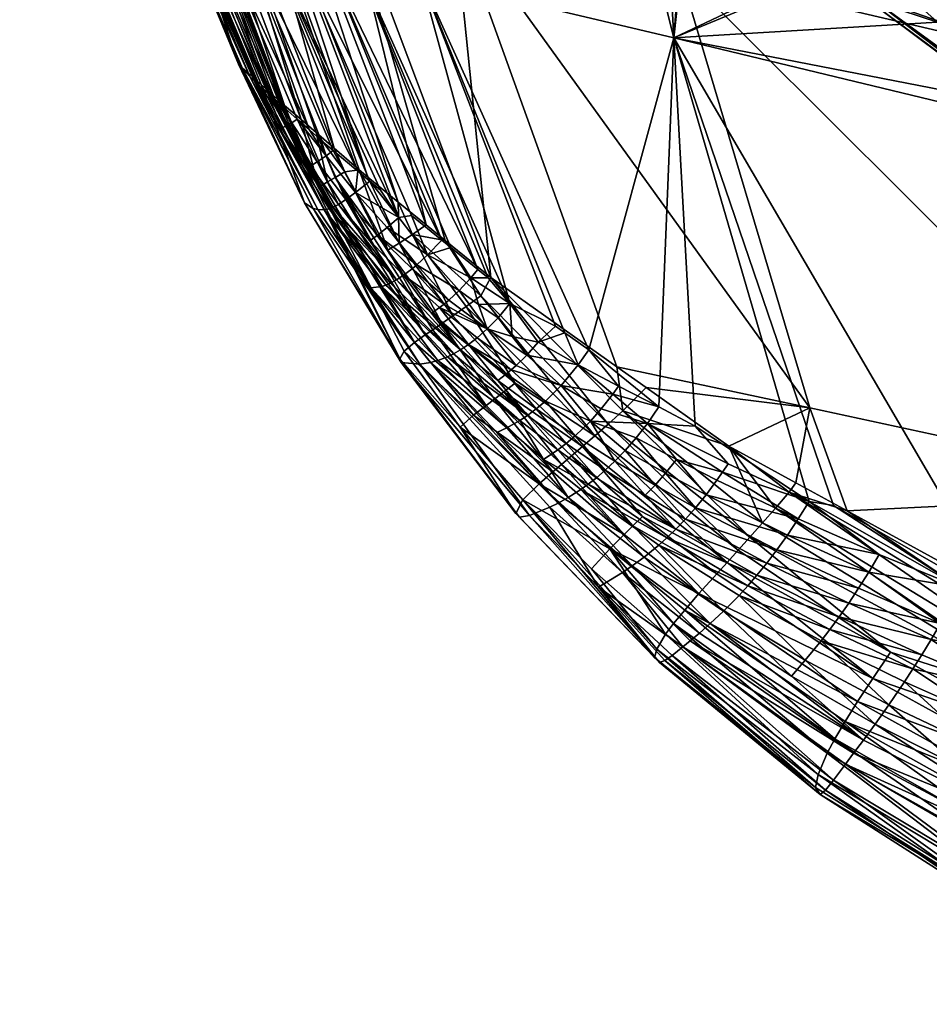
# Model space of a CAD drawing. Extents: x -0.193 to 0.201, y -0.206 to 0.062.
# Tile 1 of 256: x -0.02 to -0.008, y -0.204 to -0.191. Entities that reach past the tile are written whole.
import ezdxf

# ---------------------------------------------------------------- set-up
doc = ezdxf.new("R2010")
doc.units = 0
doc.layers.add('mesh', color=7, linetype='CONTINUOUS')

msp = doc.modelspace()

# ---------------------------------------------------------------- meshes
at = {"layer": 'mesh'}
mesh = msp.add_polyface(dxfattribs=at)
corners = [(-0.0048, -0.170336, 0.314688), (0.001298, -0.182817, 0.316803), (-0.005915, -0.180799, 0.316341), (0.003242, -0.172523, 0.315334), (-0.012828, -0.168253, 0.313396), (-0.013077, -0.178841, 0.315305), (-0.005914, -0.186604, 0.316954), (-0.012507, -0.184934, 0.31611), (0.000746, -0.188256, 0.317286), (0.008511, -0.184905, 0.316757), (-0.005497, -0.192225, 0.317318), (-0.011474, -0.191719, 0.299763), (-0.011742, -0.186883, 0.298633), (-0.012715, -0.186763, 0.298602), (-0.011184, -0.187906, 0.298874), (-0.01102, -0.175128, 0.293335), (-0.011316, -0.178692, 0.293747), (-0.010067, -0.175754, 0.293069), (-0.012379, -0.178325, 0.294073), (-0.011742, -0.181845, 0.294475), (-0.012842, -0.181755, 0.294865), (-0.011316, -0.184998, 0.295203), (-0.012379, -0.185185, 0.295657), (-0.010067, -0.187936, 0.295882), (-0.01102, -0.188382, 0.296395), (0.000761, -0.181845, 0.294479), (-0.00808, -0.173231, 0.292487), (-0.00549, -0.171295, 0.292041), (-0.00808, -0.190459, 0.296465), (-0.002476, -0.193612, 0.297195), (0.00076, -0.194027, 0.297291), (-0.012561, -0.17823, 0.294266), (-0.012495, -0.178276, 0.294145), (-0.011183, -0.174989, 0.293518), (-0.012561, -0.185186, 0.295872), (-0.011124, -0.188422, 0.296488), (-0.012495, -0.185197, 0.295743), (-0.011183, -0.188427, 0.29662), (-0.011124, -0.175051, 0.293401), (-0.011526, -0.17507, 0.295884), (-0.011082, -0.188092, 0.298918), (-0.012502, -0.184648, 0.298109)]
mesh.append_faces([[corners[k] for k in face] for face in [(0, 1, 2, 2), (0, 3, 1, 1), (4, 2, 5, 5), (5, 6, 7, 7), (2, 6, 5, 5), (2, 8, 6, 6), (1, 8, 2, 2), (1, 9, 8, 8), (6, 10, 7, 7), (11, 12, 13, 13), (11, 14, 12, 12), (15, 16, 17, 17), (18, 16, 15, 15), (18, 19, 16, 16), (20, 21, 19, 19), (22, 23, 21, 21), (24, 23, 22, 22), (25, 17, 16, 16), (25, 26, 17, 17), (27, 26, 25, 25), (25, 21, 23, 23), (25, 19, 21, 21), (16, 19, 25, 25), (23, 28, 25, 25), (29, 30, 25, 25), (31, 32, 33, 33), (34, 35, 36, 36), (37, 35, 34, 34), (32, 18, 38, 38), (36, 24, 22, 22), (35, 24, 36, 36), (33, 39, 31, 31), (37, 14, 40, 40), (37, 12, 14, 14), (34, 12, 37, 37), (34, 41, 12, 12)]])
mesh = msp.add_polyface(dxfattribs=at)
corners = [(-0.016755, -0.189476, 0.315402), (-0.016944, -0.189376, 0.315142), (-0.017912, -0.186728, 0.3148), (-0.016875, -0.189564, 0.315166), (-0.015429, -0.19352, 0.315676), (-0.017364, -0.183652, 0.315049), (-0.015746, -0.189746, 0.315845), (-0.016434, -0.189559, 0.31558), (-0.014315, -0.19012, 0.316195), (-0.018117, -0.185363, 0.298451), (-0.016365, -0.190542, 0.299667), (-0.015971, -0.190651, 0.299568), (-0.017788, -0.189456, 0.313602), (-0.016709, -0.192409, 0.313182), (-0.017961, -0.189477, 0.311775), (-0.01659, -0.192515, 0.314032), (-0.016652, -0.19246, 0.313763), (-0.017097, -0.19206, 0.309193), (-0.018122, -0.189581, 0.308102), (-0.016804, -0.192324, 0.312203), (-0.01709, -0.192067, 0.30854), (-0.018048, -0.18978, 0.304417), (-0.017094, -0.192063, 0.308907), (-0.017926, -0.18992, 0.302576), (-0.016896, -0.192273, 0.302495), (-0.017845, -0.190001, 0.301655), (-0.01695, -0.192217, 0.303059), (-0.017053, -0.192111, 0.304633), (-0.017048, -0.192117, 0.304072), (-0.016736, -0.19043, 0.299821), (-0.018906, -0.185089, 0.298874), (-0.017096, -0.190316, 0.300055), (-0.019462, -0.184848, 0.299593), (-0.017658, -0.190113, 0.300761), (-0.017421, -0.190206, 0.300375), (-0.017695, -0.189462, 0.31405), (-0.016539, -0.192559, 0.31425), (-0.01779, -0.190046, 0.301198), (-0.016844, -0.192326, 0.30196), (-0.019651, -0.184692, 0.300501), (-0.019732, -0.184567, 0.301437), (-0.019855, -0.184332, 0.303308), (-0.019924, -0.183924, 0.307058), (-0.01975, -0.183589, 0.310801), (-0.017285, -0.189533, 0.314857), (-0.017531, -0.189486, 0.31447), (-0.016503, -0.192591, 0.314406), (-0.019595, -0.18476, 0.300037), (-0.015564, -0.190753, 0.299534), (-0.014743, -0.190946, 0.299566), (-0.016326, -0.185846, 0.298372), (-0.017682, -0.185494, 0.29835), (-0.019225, -0.184961, 0.2992), (-0.015861, -0.193145, 0.315329), (-0.016289, -0.192776, 0.314825), (-0.016097, -0.192942, 0.315051)]
mesh.append_faces([[corners[k] for k in face] for face in [(0, 1, 2, 2), (0, 3, 1, 1), (4, 3, 0, 0), (5, 6, 7, 7), (5, 8, 6, 6), (9, 10, 11, 11), (12, 13, 14, 14), (15, 16, 12, 12), (14, 17, 18, 18), (13, 19, 14, 14), (18, 20, 21, 21), (17, 22, 18, 18), (23, 24, 25, 25), (21, 26, 23, 23), (27, 28, 21, 21), (29, 30, 31, 31), (32, 33, 34, 34), (12, 35, 36, 36), (37, 25, 38, 38), (39, 25, 37, 37), (39, 23, 25, 25), (40, 21, 23, 23), (41, 18, 21, 21), (42, 14, 18, 18), (43, 12, 14, 14), (44, 1, 3, 3), (44, 2, 1, 1), (35, 45, 46, 46), (47, 37, 33, 33), (48, 49, 50, 50), (51, 11, 48, 48), (51, 9, 11, 11), (31, 52, 34, 34), (3, 53, 44, 44), (44, 54, 45, 45), (55, 54, 44, 44)]])
mesh = msp.add_polyface(dxfattribs=at)
corners = [(-0.015301, -0.194269, 0.300963), (-0.014796, -0.194651, 0.300797), (-0.015176, -0.194168, 0.300753), (-0.014966, -0.194786, 0.301128), (-0.014857, -0.194703, 0.3009), (-0.015403, -0.194341, 0.301202), (-0.015805, -0.19387, 0.301277), (-0.015057, -0.194845, 0.301381), (-0.015588, -0.193717, 0.300807), (-0.015169, -0.194462, 0.315567), (-0.01459, -0.19549, 0.315557), (-0.015851, -0.193525, 0.315139), (-0.01576, -0.18408, 0.315472), (-0.011403, -0.190846, 0.316687), (-0.014315, -0.19012, 0.316195), (-0.015971, -0.190651, 0.299568), (-0.014354, -0.194428, 0.300512), (-0.014006, -0.194711, 0.300503), (-0.014472, -0.194332, 0.300515), (-0.016365, -0.190542, 0.299667), (-0.014863, -0.194014, 0.300524), (-0.012575, -0.19575, 0.300711), (-0.011474, -0.191719, 0.299763), (-0.014743, -0.190946, 0.299566), (-0.015564, -0.190753, 0.299534), (-0.013873, -0.19482, 0.3005), (-0.015034, -0.193841, 0.315854), (-0.014851, -0.19426, 0.315971), (-0.015024, -0.194371, 0.315785), (-0.014675, -0.194133, 0.316016), (-0.014427, -0.194336, 0.316128), (-0.015027, -0.194039, 0.300574), (-0.015266, -0.193685, 0.300534), (-0.015404, -0.193569, 0.30058), (-0.015429, -0.19352, 0.315676), (-0.015539, -0.193424, 0.315588), (-0.014656, -0.194522, 0.300621), (-0.015746, -0.189746, 0.315845), (-0.013839, -0.194814, 0.316391), (-0.016434, -0.189559, 0.31558), (-0.012213, -0.195967, 0.316683), (-0.013594, -0.195149, 0.300567), (-0.013006, -0.195442, 0.300641), (-0.012883, -0.19553, 0.300661)]
mesh.append_faces([[corners[k] for k in face] for face in [(0, 1, 2, 2), (3, 4, 0, 0), (5, 6, 7, 7), (2, 8, 0, 0), (9, 10, 11, 11), (12, 13, 14, 14), (15, 16, 17, 17), (15, 18, 16, 16), (19, 20, 18, 18), (21, 22, 23, 23), (24, 17, 25, 25), (24, 15, 17, 17), (26, 27, 28, 28), (29, 27, 26, 26), (27, 29, 30, 30), (31, 32, 33, 33), (28, 34, 26, 26), (28, 35, 34, 34), (9, 35, 28, 28), (2, 1, 36, 36), (31, 33, 8, 8), (36, 20, 31, 31), (18, 20, 36, 36), (2, 31, 8, 8), (36, 31, 2, 2), (36, 16, 18, 18), (37, 30, 29, 29), (37, 38, 30, 30), (14, 38, 37, 37), (39, 29, 26, 26), (40, 38, 14, 14), (39, 37, 29, 29), (24, 25, 41, 41), (23, 42, 43, 43), (41, 23, 24, 24), (41, 42, 23, 23)]])
mesh = msp.add_polyface(dxfattribs=at)
corners = [(-0.004621, -0.1976, 0.317452), (-0.011403, -0.190846, 0.316687), (-0.005497, -0.192225, 0.317318), (-0.009718, -0.196499, 0.317056), (-0.014315, -0.19012, 0.316195), (-0.012507, -0.184934, 0.31611), (-0.014743, -0.190946, 0.299566), (-0.012883, -0.19553, 0.300661), (-0.012575, -0.19575, 0.300711), (-0.011082, -0.188092, 0.298918), (-0.011184, -0.187906, 0.298874), (-0.011474, -0.191719, 0.299763), (-0.009103, -0.19059, 0.299507), (-0.008994, -0.190688, 0.29953), (-0.008069, -0.191518, 0.299727), (-0.005352, -0.193237, 0.300133), (-0.007043, -0.199119, 0.301507), (-0.00495, -0.193406, 0.300173), (-0.005461, -0.193169, 0.300117), (-0.007205, -0.199026, 0.301485), (-0.006099, -0.192765, 0.300022), (-0.012715, -0.186763, 0.298602), (-0.01102, -0.188382, 0.296395), (-0.00808, -0.190459, 0.296465), (-0.010067, -0.187936, 0.295882), (-0.012213, -0.195967, 0.316683), (-0.0112, -0.196736, 0.300935), (-0.00973, -0.197706, 0.301169), (-0.011669, -0.196486, 0.300875), (-0.006136, -0.193345, 0.297757), (-0.006123, -0.193338, 0.297686), (-0.008992, -0.19121, 0.297264), (-0.00281, -0.194687, 0.298068), (-0.011183, -0.188427, 0.29662), (-0.008944, -0.191191, 0.297128), (-0.011124, -0.188422, 0.296488), (-0.006074, -0.19328, 0.297562), (-0.005491, -0.192395, 0.296913)]
mesh.append_faces([[corners[k] for k in face] for face in [(0, 1, 2, 2), (3, 4, 1, 1), (5, 2, 1, 1), (6, 7, 8, 8), (9, 10, 11, 11), (11, 12, 9, 9), (11, 13, 12, 12), (14, 13, 11, 11), (15, 16, 17, 17), (18, 19, 15, 15), (20, 11, 18, 18), (20, 14, 11, 11), (6, 11, 21, 21), (22, 23, 24, 24), (25, 4, 3, 3), (26, 27, 11, 11), (8, 28, 11, 11), (29, 30, 31, 31), (29, 32, 30, 30), (33, 34, 35, 35), (31, 34, 33, 33), (31, 30, 34, 34), (30, 36, 34, 34), (35, 34, 22, 22), (34, 23, 22, 22), (34, 37, 23, 23), (36, 37, 34, 34), (12, 33, 9, 9), (12, 31, 33, 33), (13, 31, 12, 12), (14, 31, 13, 13), (14, 29, 31, 31), (20, 29, 14, 14), (29, 15, 17, 17), (29, 18, 15, 15), (20, 18, 29, 29)]])
mesh = msp.add_polyface(dxfattribs=at)
corners = [(-0.016571, -0.192894, 0.30194), (-0.016863, -0.192307, 0.302153), (-0.016896, -0.192273, 0.302495), (-0.016844, -0.192326, 0.30196), (-0.017788, -0.189456, 0.313602), (-0.016652, -0.19246, 0.313763), (-0.016709, -0.192409, 0.313182), (-0.017961, -0.189477, 0.311775), (-0.016804, -0.192324, 0.312203), (-0.017097, -0.19206, 0.309193), (-0.018048, -0.18978, 0.304417), (-0.017055, -0.192108, 0.304878), (-0.017053, -0.192111, 0.304633), (-0.01709, -0.192067, 0.30854), (-0.018122, -0.189581, 0.308102), (-0.017094, -0.192063, 0.308907), (-0.017845, -0.190001, 0.301655), (-0.017926, -0.18992, 0.302576), (-0.01695, -0.192217, 0.303059), (-0.017048, -0.192117, 0.304072), (-0.016186, -0.192905, 0.300894), (-0.01603, -0.193043, 0.300786), (-0.017096, -0.190316, 0.300055), (-0.016365, -0.190542, 0.299667), (-0.014472, -0.194332, 0.300515), (-0.015971, -0.190651, 0.299568), (-0.016736, -0.19043, 0.299821), (-0.015557, -0.19344, 0.30063), (-0.016539, -0.192559, 0.31425), (-0.01659, -0.192515, 0.314032), (-0.017695, -0.189462, 0.31405), (-0.016503, -0.192591, 0.314406), (-0.017421, -0.190206, 0.300375), (-0.016541, -0.192884, 0.301669), (-0.016724, -0.192427, 0.301426), (-0.016823, -0.192347, 0.301741), (-0.016755, -0.189476, 0.315402), (-0.016434, -0.189559, 0.31558), (-0.015034, -0.193841, 0.315854), (-0.016875, -0.189564, 0.315166), (-0.015429, -0.19352, 0.315676), (-0.015539, -0.193424, 0.315588), (-0.017285, -0.189533, 0.314857), (-0.015861, -0.193145, 0.315329), (-0.016097, -0.192942, 0.315051), (-0.017531, -0.189486, 0.31447), (-0.016289, -0.192776, 0.314825), (-0.01779, -0.190046, 0.301198), (-0.017658, -0.190113, 0.300761), (-0.016653, -0.192486, 0.301288), (-0.016543, -0.192588, 0.30116), (-0.016341, -0.192769, 0.301), (-0.015874, -0.193174, 0.300735), (-0.015404, -0.193569, 0.30058), (-0.015266, -0.193685, 0.300534), (-0.015027, -0.194039, 0.300574), (-0.014863, -0.194014, 0.300524)]
mesh.append_faces([[corners[k] for k in face] for face in [(0, 1, 2, 2), (0, 3, 1, 1), (4, 5, 6, 6), (7, 8, 9, 9), (10, 11, 12, 12), (10, 13, 11, 11), (14, 15, 13, 13), (16, 1, 3, 3), (16, 2, 1, 1), (17, 18, 2, 2), (10, 19, 18, 18), (20, 21, 22, 22), (23, 24, 25, 25), (26, 22, 27, 27), (4, 28, 29, 29), (30, 31, 28, 28), (22, 32, 20, 20), (33, 34, 35, 35), (36, 37, 38, 38), (39, 40, 41, 41), (42, 43, 44, 44), (41, 43, 39, 39), (31, 45, 46, 46), (47, 35, 34, 34), (48, 49, 50, 50), (48, 34, 49, 49), (32, 51, 20, 20), (50, 51, 32, 32), (22, 21, 52, 52), (53, 54, 26, 26), (55, 56, 23, 23), (26, 55, 23, 23), (54, 55, 26, 26), (32, 48, 50, 50), (47, 3, 35, 35), (48, 47, 34, 34)]])
mesh = msp.add_polyface(dxfattribs=at)
corners = [(-0.01603, -0.193043, 0.300786), (-0.016186, -0.192905, 0.300894), (-0.015964, -0.193242, 0.30086), (-0.017048, -0.192117, 0.304072), (-0.016072, -0.193935, 0.303472), (-0.01695, -0.192217, 0.303059), (-0.017053, -0.192111, 0.304633), (-0.016135, -0.193923, 0.304568), (-0.016247, -0.193849, 0.308932), (-0.01709, -0.192067, 0.30854), (-0.017094, -0.192063, 0.308907), (-0.017055, -0.192108, 0.304878), (-0.017097, -0.19206, 0.309193), (-0.016804, -0.192324, 0.312203), (-0.016063, -0.193651, 0.314348), (-0.016539, -0.192559, 0.31425), (-0.016503, -0.192591, 0.314406), (-0.01659, -0.192515, 0.314032), (-0.015875, -0.193908, 0.301543), (-0.016541, -0.192884, 0.301669), (-0.016571, -0.192894, 0.30194), (-0.016489, -0.19286, 0.3014), (-0.016411, -0.192815, 0.301143), (-0.016653, -0.192486, 0.301288), (-0.016168, -0.193375, 0.301347), (-0.01608, -0.193322, 0.301092), (-0.01599, -0.193941, 0.30237), (-0.016896, -0.192273, 0.302495), (-0.016652, -0.19246, 0.313763), (-0.016709, -0.192409, 0.313182), (-0.015724, -0.19345, 0.315368), (-0.015851, -0.193525, 0.315139), (-0.016097, -0.192942, 0.315051), (-0.016543, -0.192588, 0.30116), (-0.015874, -0.193174, 0.300735), (-0.016341, -0.192769, 0.301), (-0.016823, -0.192347, 0.301741), (-0.016844, -0.192326, 0.30196), (-0.016289, -0.192776, 0.314825), (-0.016724, -0.192427, 0.301426), (-0.015948, -0.193581, 0.314888), (-0.015861, -0.193145, 0.315329), (-0.016755, -0.189476, 0.315402), (-0.015034, -0.193841, 0.315854), (-0.015429, -0.19352, 0.315676), (-0.017096, -0.190316, 0.300055), (-0.015557, -0.19344, 0.30063), (-0.015404, -0.193569, 0.30058), (-0.016736, -0.19043, 0.299821)]
mesh.append_faces([[corners[k] for k in face] for face in [(0, 1, 2, 2), (3, 4, 5, 5), (6, 7, 3, 3), (8, 9, 10, 10), (8, 11, 9, 9), (8, 12, 13, 13), (10, 12, 8, 8), (14, 15, 16, 16), (17, 15, 14, 14), (18, 19, 20, 20), (21, 22, 23, 23), (24, 22, 21, 21), (24, 25, 22, 22), (18, 21, 19, 19), (26, 27, 5, 5), (26, 20, 27, 27), (14, 28, 17, 17), (14, 29, 28, 28), (6, 11, 7, 7), (30, 31, 32, 32), (22, 33, 23, 23), (2, 34, 0, 0), (22, 35, 33, 33), (25, 35, 22, 22), (2, 35, 25, 25), (2, 1, 35, 35), (36, 37, 20, 20), (14, 16, 38, 38), (20, 19, 36, 36), (21, 23, 39, 39), (19, 21, 39, 39), (38, 32, 40, 40), (30, 32, 41, 41), (42, 43, 44, 44), (45, 34, 46, 46), (47, 48, 46, 46)]])
mesh = msp.add_polyface(dxfattribs=at)
corners = [(-0.007043, -0.199119, 0.301507), (-0.005912, -0.200076, 0.301752), (-0.00572, -0.199637, 0.30163), (-0.006971, -0.199697, 0.301676), (-0.007205, -0.199026, 0.301485), (-0.008388, -0.19987, 0.302018), (-0.008273, -0.199688, 0.301855), (-0.00946, -0.19936, 0.30199), (-0.008154, -0.199492, 0.301716), (-0.009218, -0.199021, 0.301655), (-0.009342, -0.199198, 0.301811), (-0.008031, -0.199282, 0.301599), (-0.007777, -0.19882, 0.301436), (-0.009413, -0.19776, 0.301181), (-0.008957, -0.198619, 0.301417), (-0.008823, -0.198394, 0.301337), (-0.009089, -0.198829, 0.301523), (-0.0072, -0.200134, 0.301908), (-0.006396, -0.20038, 0.317215), (-0.008678, -0.199652, 0.316888), (-0.010495, -0.198167, 0.31685), (-0.006156, -0.19993, 0.317333), (-0.009238, -0.197829, 0.317079), (-0.006163, -0.19951, 0.317353), (-0.009985, -0.197589, 0.317037), (-0.00628, -0.20016, 0.317286), (-0.010163, -0.197792, 0.317003), (-0.010333, -0.197985, 0.316941), (-0.004621, -0.1976, 0.317452), (-0.009718, -0.196499, 0.317056), (-0.004048, -0.200269, 0.317412), (-0.011403, -0.190846, 0.316687), (-0.011474, -0.191719, 0.299763), (-0.003659, -0.200443, 0.30182), (-0.004061, -0.19378, 0.300262), (-0.00495, -0.193406, 0.300173), (-0.002791, -0.194082, 0.300333), (-0.005352, -0.193237, 0.300133), (-0.005461, -0.193169, 0.300117), (-0.00973, -0.197706, 0.301169)]
mesh.append_faces([[corners[k] for k in face] for face in [(0, 1, 2, 2), (0, 3, 1, 1), (4, 3, 0, 0), (5, 6, 7, 7), (8, 9, 10, 10), (8, 11, 9, 9), (3, 11, 8, 8), (3, 12, 11, 11), (4, 12, 3, 3), (4, 13, 12, 12), (14, 12, 15, 15), (14, 11, 12, 12), (16, 11, 14, 14), (16, 9, 11, 11), (6, 8, 10, 10), (17, 3, 8, 8), (18, 19, 20, 20), (21, 22, 23, 23), (21, 24, 22, 22), (25, 24, 21, 21), (25, 26, 24, 24), (18, 26, 25, 25), (20, 27, 18, 18), (28, 22, 29, 29), (28, 23, 22, 22), (30, 23, 28, 28), (29, 31, 28, 28), (32, 13, 4, 4), (33, 34, 35, 35), (33, 36, 34, 34), (35, 2, 33, 33), (35, 0, 2, 2), (37, 4, 0, 0), (38, 32, 4, 4), (13, 39, 12, 12), (15, 12, 39, 39)]])
mesh = msp.add_polyface(dxfattribs=at)
corners = [(-0.011442, -0.197166, 0.301095), (-0.010919, -0.197432, 0.301141), (-0.010847, -0.197329, 0.301095), (-0.011719, -0.197496, 0.301389), (-0.012105, -0.197049, 0.301202), (-0.012237, -0.197187, 0.301382), (-0.011584, -0.197342, 0.301226), (-0.011197, -0.197789, 0.301404), (-0.01106, -0.197621, 0.301257), (-0.011847, -0.197628, 0.30158), (-0.012361, -0.197304, 0.30159), (-0.012496, -0.196861, 0.316524), (-0.010789, -0.198495, 0.316584), (-0.012655, -0.196998, 0.316361), (-0.012322, -0.196707, 0.31665), (-0.010647, -0.198337, 0.316731), (-0.010495, -0.198167, 0.31685), (-0.012135, -0.196538, 0.316735), (-0.009238, -0.197829, 0.317079), (-0.009901, -0.197466, 0.31702), (-0.009718, -0.196499, 0.317056), (-0.011832, -0.196237, 0.316752), (-0.010766, -0.196993, 0.316943), (-0.012213, -0.195967, 0.316683), (-0.009985, -0.197589, 0.317037), (-0.010163, -0.197792, 0.317003), (-0.010333, -0.197985, 0.316941), (-0.0112, -0.196736, 0.300935), (-0.011669, -0.196486, 0.300875), (-0.011818, -0.196699, 0.300946), (-0.012265, -0.196323, 0.30085), (-0.01219, -0.196219, 0.300813), (-0.012413, -0.196511, 0.300955), (-0.010774, -0.197221, 0.301056), (-0.011964, -0.196887, 0.301055), (-0.00973, -0.197706, 0.301169), (-0.012554, -0.19667, 0.301102), (-0.011474, -0.191719, 0.299763), (-0.009413, -0.19776, 0.301181)]
mesh.append_faces([[corners[k] for k in face] for face in [(0, 1, 2, 2), (3, 4, 5, 5), (3, 6, 4, 4), (7, 8, 6, 6), (9, 5, 10, 10), (9, 3, 5, 5), (11, 12, 13, 13), (14, 15, 11, 11), (16, 15, 14, 14), (14, 17, 16, 16), (8, 0, 6, 6), (8, 1, 0, 0), (18, 19, 20, 20), (17, 21, 22, 22), (17, 23, 21, 21), (24, 22, 19, 19), (25, 22, 24, 24), (26, 17, 22, 22), (27, 28, 29, 29), (30, 28, 31, 31), (30, 29, 28, 28), (30, 32, 29, 29), (29, 2, 33, 33), (29, 0, 2, 2), (34, 0, 29, 29), (6, 34, 4, 4), (6, 0, 34, 34), (35, 33, 2, 2), (27, 33, 35, 35), (29, 33, 27, 27), (32, 36, 29, 29), (20, 19, 22, 22), (20, 21, 23, 23), (22, 21, 20, 20), (37, 28, 27, 27), (37, 35, 38, 38)]])
mesh = msp.add_polyface(dxfattribs=at)
corners = [(-0.01695, -0.192217, 0.303059), (-0.016072, -0.193935, 0.303472), (-0.01599, -0.193941, 0.30237), (-0.017048, -0.192117, 0.304072), (-0.016135, -0.193923, 0.304568), (-0.015016, -0.195863, 0.311273), (-0.016804, -0.192324, 0.312203), (-0.016709, -0.192409, 0.313182), (-0.016247, -0.193849, 0.308932), (-0.015196, -0.194912, 0.301925), (-0.015925, -0.193929, 0.301817), (-0.015133, -0.194886, 0.301648), (-0.015057, -0.194845, 0.301381), (-0.014756, -0.195933, 0.304347), (-0.015391, -0.194948, 0.303343), (-0.015248, -0.194929, 0.302207), (-0.015875, -0.193908, 0.301543), (-0.016168, -0.193375, 0.301347), (-0.016489, -0.19286, 0.3014), (-0.015805, -0.19387, 0.301277), (-0.01608, -0.193322, 0.301092), (-0.01571, -0.193808, 0.30103), (-0.015964, -0.193242, 0.30086), (-0.015588, -0.193717, 0.300807), (-0.016571, -0.192894, 0.30194), (-0.015403, -0.194341, 0.301202), (-0.015301, -0.194269, 0.300963), (-0.015948, -0.193581, 0.314888), (-0.016097, -0.192942, 0.315051), (-0.015851, -0.193525, 0.315139), (-0.014825, -0.195656, 0.314746), (-0.016063, -0.193651, 0.314348), (-0.014958, -0.195766, 0.313587), (-0.014996, -0.195913, 0.308965), (-0.017055, -0.192108, 0.304878), (-0.015169, -0.194462, 0.315567), (-0.015724, -0.19345, 0.315368), (-0.015861, -0.193145, 0.315329), (-0.015539, -0.193424, 0.315588), (-0.015874, -0.193174, 0.300735), (-0.015557, -0.19344, 0.30063), (-0.015404, -0.193569, 0.30058), (-0.016289, -0.192776, 0.314825)]
mesh.append_faces([[corners[k] for k in face] for face in [(0, 1, 2, 2), (3, 4, 1, 1), (5, 6, 7, 7), (8, 6, 5, 5), (9, 10, 2, 2), (11, 12, 10, 10), (13, 1, 4, 4), (14, 2, 1, 1), (15, 2, 14, 14), (15, 9, 2, 2), (16, 17, 18, 18), (19, 17, 16, 16), (19, 20, 17, 17), (21, 20, 19, 19), (21, 22, 20, 20), (23, 22, 21, 21), (10, 24, 2, 2), (10, 16, 24, 24), (12, 16, 10, 10), (12, 19, 16, 16), (25, 21, 19, 19), (26, 21, 25, 25), (26, 23, 21, 21), (27, 28, 29, 29), (30, 7, 31, 31), (30, 32, 7, 7), (4, 8, 33, 33), (4, 34, 8, 8), (35, 29, 36, 36), (36, 37, 38, 38), (35, 36, 38, 38), (23, 39, 22, 22), (23, 40, 39, 39), (23, 41, 40, 40), (42, 27, 31, 31)]])
mesh = msp.add_polyface(dxfattribs=at)
corners = [(-0.014231, -0.195748, 0.301501), (-0.015133, -0.194886, 0.301648), (-0.015196, -0.194912, 0.301925), (-0.014851, -0.19426, 0.315971), (-0.014427, -0.194336, 0.316128), (-0.013969, -0.195052, 0.316322), (-0.015016, -0.195863, 0.311273), (-0.016709, -0.192409, 0.313182), (-0.014958, -0.195766, 0.313587), (-0.015925, -0.193929, 0.301817), (-0.015057, -0.194845, 0.301381), (-0.01432, -0.1958, 0.301766), (-0.015248, -0.194929, 0.302207), (-0.014966, -0.194786, 0.301128), (-0.014604, -0.195276, 0.301308), (-0.015403, -0.194341, 0.301202), (-0.015301, -0.194269, 0.300963), (-0.014857, -0.194703, 0.3009), (-0.014796, -0.194651, 0.300797), (-0.014501, -0.195204, 0.301065), (-0.014444, -0.195159, 0.300953), (-0.014687, -0.195557, 0.315298), (-0.015851, -0.193525, 0.315139), (-0.01459, -0.19549, 0.315557), (-0.015948, -0.193581, 0.314888), (-0.015024, -0.194371, 0.315785), (-0.014472, -0.195408, 0.315798), (-0.015169, -0.194462, 0.315567), (-0.014329, -0.19531, 0.316015), (-0.01416, -0.195191, 0.316193), (-0.016063, -0.193651, 0.314348), (-0.014825, -0.195656, 0.314746), (-0.013839, -0.194814, 0.316391), (-0.014098, -0.194818, 0.300541), (-0.014006, -0.194711, 0.300503), (-0.014354, -0.194428, 0.300512), (-0.013873, -0.19482, 0.3005), (-0.013594, -0.195149, 0.300567), (-0.014656, -0.194522, 0.300621), (-0.014249, -0.194981, 0.30067), (-0.014383, -0.195108, 0.300849), (-0.013999, -0.195163, 0.300663)]
mesh.append_faces([[corners[k] for k in face] for face in [(0, 1, 2, 2), (3, 4, 5, 5), (6, 7, 8, 8), (1, 9, 2, 2), (0, 10, 1, 1), (11, 2, 12, 12), (13, 10, 14, 14), (13, 15, 10, 10), (16, 15, 13, 13), (16, 17, 18, 18), (19, 13, 14, 14), (20, 13, 19, 19), (20, 17, 13, 13), (21, 22, 23, 23), (24, 22, 21, 21), (25, 26, 27, 27), (25, 28, 26, 26), (3, 28, 25, 25), (3, 29, 28, 28), (5, 29, 3, 3), (30, 21, 31, 31), (30, 24, 21, 21), (26, 23, 27, 27), (5, 4, 32, 32), (33, 34, 35, 35), (33, 36, 34, 34), (37, 36, 33, 33), (38, 33, 35, 35), (38, 39, 33, 33), (18, 39, 38, 38), (18, 40, 39, 39), (17, 40, 18, 18), (40, 17, 20, 20), (41, 33, 39, 39), (37, 33, 41, 41)]])
mesh = msp.add_polyface(dxfattribs=at)
corners = [(-0.015016, -0.195863, 0.311273), (-0.014958, -0.195766, 0.313587), (-0.014234, -0.196746, 0.31379), (-0.013632, -0.196758, 0.302456), (-0.014522, -0.195887, 0.30261), (-0.014618, -0.195913, 0.303188), (-0.013465, -0.196662, 0.301907), (-0.014397, -0.195838, 0.302042), (-0.014756, -0.195933, 0.304347), (-0.016135, -0.193923, 0.304568), (-0.014996, -0.195913, 0.308965), (-0.015391, -0.194948, 0.303343), (-0.016072, -0.193935, 0.303472), (-0.01432, -0.1958, 0.301766), (-0.014231, -0.195748, 0.301501), (-0.015196, -0.194912, 0.301925), (-0.014604, -0.195276, 0.301308), (-0.014129, -0.19568, 0.30125), (-0.015057, -0.194845, 0.301381), (-0.014501, -0.195204, 0.301065), (-0.014014, -0.195592, 0.301022), (-0.013526, -0.196181, 0.316207), (-0.014329, -0.19531, 0.316015), (-0.01416, -0.195191, 0.316193), (-0.014472, -0.195408, 0.315798), (-0.0139, -0.196466, 0.315516), (-0.01459, -0.19549, 0.315557), (-0.013794, -0.196385, 0.315769), (-0.014687, -0.195557, 0.315298), (-0.014061, -0.196592, 0.314968), (-0.014825, -0.195656, 0.314746), (-0.016247, -0.193849, 0.308932), (-0.01367, -0.196291, 0.316001), (-0.01375, -0.196143, 0.301447), (-0.013366, -0.196596, 0.30165), (-0.015248, -0.194929, 0.302207), (-0.012971, -0.19773, 0.303472), (-0.013886, -0.195479, 0.300823), (-0.014383, -0.195108, 0.300849), (-0.014444, -0.195159, 0.300953), (-0.013746, -0.195334, 0.300667), (-0.013999, -0.195163, 0.300663), (-0.014249, -0.194981, 0.30067)]
mesh.append_faces([[corners[k] for k in face] for face in [(0, 1, 2, 2), (3, 4, 5, 5), (6, 7, 4, 4), (8, 9, 10, 10), (11, 12, 8, 8), (13, 14, 15, 15), (16, 14, 17, 17), (16, 18, 14, 14), (19, 16, 17, 17), (19, 17, 20, 20), (21, 22, 23, 23), (24, 22, 21, 21), (25, 26, 27, 27), (28, 26, 25, 25), (29, 1, 30, 30), (29, 2, 1, 1), (10, 31, 0, 0), (21, 32, 24, 24), (30, 25, 29, 29), (30, 28, 25, 25), (24, 27, 26, 26), (32, 27, 24, 24), (14, 33, 17, 17), (13, 34, 14, 14), (35, 7, 13, 13), (35, 4, 7, 7), (11, 4, 35, 35), (11, 5, 4, 4), (8, 5, 11, 11), (8, 36, 5, 5), (37, 38, 39, 39), (19, 20, 37, 37), (40, 41, 37, 37), (37, 39, 19, 19), (37, 42, 38, 38), (41, 42, 37, 37)]])
mesh = msp.add_polyface(dxfattribs=at)
corners = [(-0.013256, -0.196513, 0.301409), (-0.013638, -0.196058, 0.301211), (-0.01375, -0.196143, 0.301447), (-0.014014, -0.195592, 0.301022), (-0.014129, -0.19568, 0.30125), (-0.013577, -0.196008, 0.301103), (-0.013526, -0.196181, 0.316207), (-0.01416, -0.195191, 0.316193), (-0.012496, -0.196861, 0.316524), (-0.013969, -0.195052, 0.316322), (-0.012322, -0.196707, 0.31665), (-0.014231, -0.195748, 0.301501), (-0.013366, -0.196596, 0.30165), (-0.01432, -0.1958, 0.301766), (-0.014397, -0.195838, 0.302042), (-0.013839, -0.194814, 0.316391), (-0.012213, -0.195967, 0.316683), (-0.012135, -0.196538, 0.316735), (-0.013594, -0.195149, 0.300567), (-0.013999, -0.195163, 0.300663), (-0.013746, -0.195334, 0.300667), (-0.013513, -0.195951, 0.301002), (-0.013886, -0.195479, 0.300823), (-0.013376, -0.195816, 0.300828), (-0.01323, -0.195649, 0.300701), (-0.013562, -0.195578, 0.300745), (-0.012711, -0.195941, 0.300753), (-0.012265, -0.196323, 0.30085), (-0.01219, -0.196219, 0.300813), (-0.012932, -0.19621, 0.300924), (-0.013006, -0.195442, 0.300641), (-0.012883, -0.19553, 0.300661), (-0.012575, -0.19575, 0.300711), (-0.011669, -0.196486, 0.300875), (-0.012413, -0.196511, 0.300955), (-0.013134, -0.19641, 0.301192)]
mesh.append_faces([[corners[k] for k in face] for face in [(0, 1, 2, 2), (3, 4, 5, 5), (6, 7, 8, 8), (9, 8, 7, 7), (10, 8, 9, 9), (4, 1, 5, 5), (4, 2, 1, 1), (11, 12, 2, 2), (13, 14, 12, 12), (15, 16, 17, 17), (18, 19, 20, 20), (21, 22, 3, 3), (23, 22, 21, 21), (24, 25, 23, 23), (26, 27, 28, 28), (29, 27, 26, 26), (25, 22, 23, 23), (25, 20, 22, 22), (25, 18, 20, 20), (24, 18, 25, 25), (29, 23, 21, 21), (26, 23, 29, 29), (26, 24, 23, 23), (30, 18, 24, 24), (24, 31, 30, 30), (26, 31, 24, 24), (26, 32, 31, 31), (28, 32, 26, 26), (28, 33, 32, 32), (29, 34, 27, 27), (21, 5, 29, 29), (3, 5, 21, 21), (10, 15, 17, 17), (9, 15, 10, 10), (5, 35, 29, 29), (5, 1, 35, 35)]])
mesh = msp.add_polyface(dxfattribs=at)
corners = [(-0.013632, -0.196758, 0.302456), (-0.014618, -0.195913, 0.303188), (-0.013763, -0.196818, 0.30303), (-0.013465, -0.196662, 0.301907), (-0.014522, -0.195887, 0.30261), (-0.013366, -0.196596, 0.30165), (-0.014397, -0.195838, 0.302042), (-0.013256, -0.196513, 0.301409), (-0.01375, -0.196143, 0.301447), (-0.012868, -0.19696, 0.301613), (-0.01275, -0.19686, 0.301388), (-0.012976, -0.197042, 0.301858), (-0.013161, -0.197164, 0.30239), (-0.012839, -0.197656, 0.302889), (-0.012971, -0.19773, 0.303472), (-0.013038, -0.197324, 0.315707), (-0.013794, -0.196385, 0.315769), (-0.012926, -0.197229, 0.315948), (-0.0139, -0.196466, 0.315516), (-0.013216, -0.19748, 0.315174), (-0.014234, -0.196746, 0.31379), (-0.014061, -0.196592, 0.314968), (-0.012655, -0.196998, 0.316361), (-0.012799, -0.19712, 0.316168), (-0.01367, -0.196291, 0.316001), (-0.013518, -0.197861, 0.3115), (-0.015016, -0.195863, 0.311273), (-0.014996, -0.195913, 0.308965), (-0.013526, -0.196181, 0.316207), (-0.012496, -0.196861, 0.316524), (-0.013341, -0.197887, 0.306517), (-0.014756, -0.195933, 0.304347), (-0.012476, -0.197402, 0.301821), (-0.012361, -0.197304, 0.30159), (-0.013077, -0.197782, 0.304069), (-0.013134, -0.19641, 0.301192), (-0.013638, -0.196058, 0.301211), (-0.011964, -0.196887, 0.301055), (-0.011818, -0.196699, 0.300946), (-0.012554, -0.19667, 0.301102), (-0.012237, -0.197187, 0.301382), (-0.012105, -0.197049, 0.301202), (-0.012932, -0.19621, 0.300924), (-0.012413, -0.196511, 0.300955)]
mesh.append_faces([[corners[k] for k in face] for face in [(0, 1, 2, 2), (3, 4, 0, 0), (5, 6, 3, 3), (7, 8, 5, 5), (7, 9, 10, 10), (5, 9, 7, 7), (5, 11, 9, 9), (3, 11, 5, 5), (3, 12, 11, 11), (0, 12, 3, 3), (2, 13, 0, 0), (1, 14, 2, 2), (15, 16, 17, 17), (18, 16, 15, 15), (19, 20, 21, 21), (22, 23, 24, 24), (25, 26, 20, 20), (27, 26, 25, 25), (28, 22, 24, 24), (29, 22, 28, 28), (21, 18, 15, 15), (24, 17, 16, 16), (23, 17, 24, 24), (30, 31, 27, 27), (32, 9, 11, 11), (33, 10, 9, 9), (34, 14, 31, 31), (35, 36, 7, 7), (37, 38, 39, 39), (35, 10, 39, 39), (7, 10, 35, 35), (40, 39, 10, 10), (41, 39, 40, 40), (41, 37, 39, 39), (42, 39, 43, 43), (42, 35, 39, 39)]])
mesh = msp.add_polyface(dxfattribs=at)
corners = [(-0.013341, -0.197887, 0.306517), (-0.012451, -0.198813, 0.306439), (-0.013077, -0.197782, 0.304069), (-0.011661, -0.199788, 0.309035), (-0.012013, -0.198539, 0.303344), (-0.012971, -0.19773, 0.303472), (-0.012139, -0.198626, 0.303939), (-0.012839, -0.197656, 0.302889), (-0.01145, -0.198064, 0.301783), (-0.012476, -0.197402, 0.301821), (-0.012581, -0.197483, 0.30207), (-0.013632, -0.196758, 0.302456), (-0.013161, -0.197164, 0.30239), (-0.013763, -0.196818, 0.30303), (-0.012118, -0.198134, 0.315867), (-0.012926, -0.197229, 0.315948), (-0.012005, -0.198024, 0.316096), (-0.013038, -0.197324, 0.315707), (-0.012304, -0.198319, 0.315354), (-0.012539, -0.198577, 0.314184), (-0.013425, -0.197685, 0.313993), (-0.012655, -0.196998, 0.316361), (-0.011879, -0.197902, 0.316302), (-0.012799, -0.19712, 0.316168), (-0.013216, -0.19748, 0.315174), (-0.014234, -0.196746, 0.31379), (-0.013518, -0.197861, 0.3115), (-0.014061, -0.196592, 0.314968), (-0.013467, -0.19791, 0.309), (-0.011696, -0.199614, 0.313075), (-0.011724, -0.199724, 0.31174), (-0.014996, -0.195913, 0.308965), (-0.014756, -0.195933, 0.304347), (-0.012676, -0.197552, 0.302333), (-0.011858, -0.198425, 0.302776), (-0.012976, -0.197042, 0.301858), (-0.012361, -0.197304, 0.30159), (-0.012868, -0.19696, 0.301613), (-0.012237, -0.197187, 0.301382), (-0.01275, -0.19686, 0.301388)]
mesh.append_faces([[corners[k] for k in face] for face in [(0, 1, 2, 2), (0, 3, 1, 1), (4, 5, 6, 6), (7, 5, 4, 4), (8, 9, 10, 10), (11, 7, 12, 12), (13, 5, 7, 7), (14, 15, 16, 16), (17, 15, 14, 14), (18, 19, 20, 20), (21, 22, 23, 23), (20, 24, 18, 18), (20, 25, 24, 24), (26, 25, 20, 20), (24, 14, 18, 18), (24, 17, 14, 14), (27, 17, 24, 24), (23, 16, 15, 15), (22, 16, 23, 23), (0, 28, 3, 3), (29, 20, 19, 19), (30, 26, 20, 20), (28, 26, 30, 30), (28, 31, 26, 26), (0, 31, 28, 28), (2, 32, 0, 0), (33, 7, 34, 34), (33, 12, 7, 7), (10, 12, 33, 33), (10, 35, 12, 12), (9, 35, 10, 10), (36, 37, 9, 9), (38, 39, 36, 36), (2, 6, 5, 5), (1, 6, 2, 2)]])
mesh = msp.add_polyface(dxfattribs=at)
corners = [(-0.009985, -0.197589, 0.317037), (-0.009901, -0.197466, 0.31702), (-0.009238, -0.197829, 0.317079), (-0.01145, -0.198064, 0.301783), (-0.012361, -0.197304, 0.30159), (-0.012476, -0.197402, 0.301821), (-0.011847, -0.197628, 0.30158), (-0.011327, -0.197936, 0.301581), (-0.010277, -0.198505, 0.301607), (-0.010146, -0.198333, 0.301455), (-0.011197, -0.197789, 0.301404), (-0.011584, -0.197342, 0.301226), (-0.011719, -0.197496, 0.301389), (-0.01001, -0.198142, 0.301332), (-0.01106, -0.197621, 0.301257), (-0.009871, -0.197932, 0.301237), (-0.008823, -0.198394, 0.301337), (-0.008957, -0.198619, 0.301417), (-0.011671, -0.198271, 0.302249), (-0.012676, -0.197552, 0.302333), (-0.011858, -0.198425, 0.302776), (-0.011565, -0.198175, 0.302007), (-0.010522, -0.198797, 0.301984), (-0.010403, -0.198659, 0.301784), (-0.012581, -0.197483, 0.30207), (-0.010789, -0.198495, 0.316584), (-0.011879, -0.197902, 0.316302), (-0.012655, -0.196998, 0.316361), (-0.010647, -0.198337, 0.316731), (-0.012496, -0.196861, 0.316524), (-0.006396, -0.20038, 0.317215), (-0.010333, -0.197985, 0.316941), (-0.010163, -0.197792, 0.317003), (-0.010495, -0.198167, 0.31685), (-0.012135, -0.196538, 0.316735), (-0.01092, -0.198641, 0.316412), (-0.012005, -0.198024, 0.316096), (-0.012839, -0.197656, 0.302889), (-0.012013, -0.198539, 0.303344), (-0.010919, -0.197432, 0.301141), (-0.010847, -0.197329, 0.301095), (-0.010766, -0.196993, 0.316943), (-0.00973, -0.197706, 0.301169)]
mesh.append_faces([[corners[k] for k in face] for face in [(0, 1, 2, 2), (3, 4, 5, 5), (3, 6, 4, 4), (3, 7, 6, 6), (8, 7, 3, 3), (8, 9, 7, 7), (10, 11, 12, 12), (13, 14, 10, 10), (13, 15, 14, 14), (16, 15, 13, 13), (7, 12, 6, 6), (7, 10, 12, 12), (9, 10, 7, 7), (9, 13, 10, 10), (17, 13, 9, 9), (17, 16, 13, 13), (18, 19, 20, 20), (18, 21, 19, 19), (22, 21, 18, 18), (22, 23, 21, 21), (3, 23, 8, 8), (3, 21, 23, 23), (24, 21, 3, 3), (24, 19, 21, 21), (25, 26, 27, 27), (28, 25, 29, 29), (30, 31, 32, 32), (33, 34, 31, 31), (26, 35, 36, 36), (25, 35, 26, 26), (20, 37, 38, 38), (15, 39, 14, 14), (15, 40, 39, 39), (31, 41, 32, 32), (16, 42, 15, 15), (42, 40, 15, 15)]])
mesh = msp.add_polyface(dxfattribs=at)
corners = [(-0.006602, -0.200791, 0.317006), (-0.006778, -0.201163, 0.316712), (-0.008907, -0.199992, 0.316586), (-0.006156, -0.19993, 0.317333), (-0.006163, -0.19951, 0.317353), (-0.004048, -0.200269, 0.317412), (-0.005912, -0.200076, 0.301752), (-0.003659, -0.200443, 0.30182), (-0.00572, -0.199637, 0.30163), (-0.002481, -0.200904, 0.301929), (-0.00167, -0.201249, 0.302011), (-0.0072, -0.200134, 0.301908), (-0.008273, -0.199688, 0.301855), (-0.008388, -0.19987, 0.302018), (-0.007603, -0.200854, 0.302625), (-0.008498, -0.200037, 0.302201), (-0.0087, -0.200334, 0.302626), (-0.007411, -0.200519, 0.302227), (-0.006493, -0.201323, 0.302639), (-0.006317, -0.200954, 0.302263), (-0.007772, -0.201143, 0.303094), (-0.008877, -0.200583, 0.30312), (-0.006647, -0.201648, 0.303087), (-0.008154, -0.199492, 0.301716), (-0.006123, -0.200538, 0.301965), (-0.006971, -0.199697, 0.301676), (-0.003962, -0.201231, 0.30208), (-0.004111, -0.201695, 0.302348), (-0.009573, -0.199506, 0.302191), (-0.009779, -0.199759, 0.302648), (-0.009103, -0.200291, 0.3162), (-0.006926, -0.201497, 0.31634), (-0.009265, -0.20055, 0.315738), (-0.008678, -0.199652, 0.316888), (-0.006396, -0.20038, 0.317215), (-0.001989, -0.201503, 0.317449), (-0.00628, -0.20016, 0.317286), (-0.002102, -0.202005, 0.317331), (-0.002183, -0.202466, 0.317128), (-0.004621, -0.1976, 0.317452), (-0.001864, -0.201052, 0.317474)]
mesh.append_faces([[corners[k] for k in face] for face in [(0, 1, 2, 2), (3, 4, 5, 5), (6, 7, 8, 8), (6, 9, 7, 7), (10, 9, 6, 6), (11, 12, 13, 13), (14, 15, 16, 16), (14, 17, 15, 15), (18, 17, 14, 14), (18, 19, 17, 17), (20, 16, 21, 21), (20, 14, 16, 16), (22, 18, 14, 14), (11, 23, 12, 12), (24, 25, 11, 11), (24, 6, 25, 25), (26, 6, 24, 24), (26, 10, 6, 6), (24, 27, 26, 26), (11, 19, 24, 24), (11, 17, 19, 19), (13, 17, 11, 11), (13, 15, 17, 17), (28, 15, 13, 13), (28, 16, 15, 15), (29, 21, 16, 16), (30, 1, 31, 31), (30, 2, 1, 1), (32, 30, 31, 31), (33, 0, 2, 2), (34, 0, 33, 33), (35, 3, 5, 5), (35, 36, 3, 3), (37, 34, 36, 36), (38, 0, 34, 34), (39, 40, 5, 5)]])
mesh = msp.add_polyface(dxfattribs=at)
corners = [(-0.011594, -0.19976, 0.30769), (-0.011498, -0.199695, 0.306363), (-0.012451, -0.198813, 0.306439), (-0.009516, -0.201434, 0.307629), (-0.009586, -0.201493, 0.309067), (-0.011263, -0.199507, 0.304437), (-0.012139, -0.198626, 0.303939), (-0.011358, -0.199584, 0.305067), (-0.011146, -0.199409, 0.303826), (-0.012013, -0.198539, 0.303344), (-0.009779, -0.199759, 0.302648), (-0.010634, -0.19892, 0.302204), (-0.010835, -0.199124, 0.302696), (-0.011858, -0.198425, 0.302776), (-0.011005, -0.199284, 0.303242), (-0.011671, -0.198271, 0.302249), (-0.010522, -0.198797, 0.301984), (-0.012118, -0.198134, 0.315867), (-0.012005, -0.198024, 0.316096), (-0.011151, -0.198898, 0.315999), (-0.01092, -0.198641, 0.316412), (-0.012304, -0.198319, 0.315354), (-0.011336, -0.19911, 0.315507), (-0.011661, -0.199788, 0.309035), (-0.009647, -0.201402, 0.311954), (-0.009494, -0.200958, 0.314629), (-0.011583, -0.199422, 0.314355), (-0.011479, -0.199283, 0.314953), (-0.009612, -0.201234, 0.313343), (-0.011696, -0.199614, 0.313075), (-0.011724, -0.199724, 0.31174), (-0.013467, -0.19791, 0.309), (-0.012539, -0.198577, 0.314184), (-0.013425, -0.197685, 0.313993), (-0.009155, -0.20096, 0.304264), (-0.009028, -0.20079, 0.303669), (-0.009414, -0.201308, 0.306228)]
mesh.append_faces([[corners[k] for k in face] for face in [(0, 1, 2, 2), (0, 3, 1, 1), (4, 3, 0, 0), (5, 6, 7, 7), (5, 8, 6, 6), (9, 6, 8, 8), (10, 11, 12, 12), (12, 13, 14, 14), (12, 15, 13, 13), (11, 15, 12, 12), (11, 16, 15, 15), (17, 18, 19, 19), (18, 20, 19, 19), (21, 19, 22, 22), (21, 17, 19, 19), (23, 0, 2, 2), (23, 4, 0, 0), (24, 4, 23, 23), (25, 26, 27, 27), (28, 29, 26, 26), (24, 30, 29, 29), (23, 30, 24, 24), (23, 31, 30, 30), (27, 21, 22, 22), (26, 21, 27, 27), (26, 32, 21, 21), (29, 32, 26, 26), (30, 33, 29, 29), (34, 5, 7, 7), (35, 8, 5, 5), (14, 9, 8, 8), (13, 9, 14, 14), (2, 7, 6, 6), (1, 7, 2, 2), (1, 36, 7, 7)]])
mesh = msp.add_polyface(dxfattribs=at)
corners = [(-0.010835, -0.199124, 0.302696), (-0.011005, -0.199284, 0.303242), (-0.009957, -0.199964, 0.303168), (-0.009089, -0.198829, 0.301523), (-0.010146, -0.198333, 0.301455), (-0.010277, -0.198505, 0.301607), (-0.008957, -0.198619, 0.301417), (-0.009779, -0.199759, 0.302648), (-0.009573, -0.199506, 0.302191), (-0.010634, -0.19892, 0.302204), (-0.00946, -0.19936, 0.30199), (-0.008388, -0.19987, 0.302018), (-0.009342, -0.199198, 0.301811), (-0.010403, -0.198659, 0.301784), (-0.010522, -0.198797, 0.301984), (-0.009218, -0.199021, 0.301655), (-0.008273, -0.199688, 0.301855), (-0.0087, -0.200334, 0.302626), (-0.008877, -0.200583, 0.30312), (-0.009028, -0.20079, 0.303669), (-0.010647, -0.198337, 0.316731), (-0.008678, -0.199652, 0.316888), (-0.010789, -0.198495, 0.316584), (-0.010495, -0.198167, 0.31685), (-0.011151, -0.198898, 0.315999), (-0.008907, -0.199992, 0.316586), (-0.009103, -0.200291, 0.3162), (-0.01092, -0.198641, 0.316412), (-0.011336, -0.19911, 0.315507), (-0.009265, -0.20055, 0.315738), (-0.009494, -0.200958, 0.314629), (-0.011479, -0.199283, 0.314953), (-0.009395, -0.200772, 0.315211), (-0.009612, -0.201234, 0.313343), (-0.011583, -0.199422, 0.314355), (-0.009647, -0.201402, 0.311954), (-0.011696, -0.199614, 0.313075), (-0.009259, -0.201101, 0.304893), (-0.011358, -0.199584, 0.305067), (-0.009414, -0.201308, 0.306228), (-0.009155, -0.20096, 0.304264), (-0.011263, -0.199507, 0.304437), (-0.011146, -0.199409, 0.303826), (-0.009516, -0.201434, 0.307629), (-0.011498, -0.199695, 0.306363)]
mesh.append_faces([[corners[k] for k in face] for face in [(0, 1, 2, 2), (3, 4, 5, 5), (3, 6, 4, 4), (7, 0, 2, 2), (8, 9, 7, 7), (8, 10, 9, 9), (11, 10, 8, 8), (12, 13, 14, 14), (12, 15, 13, 13), (5, 15, 3, 3), (5, 13, 15, 15), (10, 14, 9, 9), (10, 12, 14, 14), (16, 12, 10, 10), (7, 17, 8, 8), (2, 18, 7, 7), (2, 19, 18, 18), (1, 19, 2, 2), (20, 21, 22, 22), (23, 21, 20, 20), (24, 25, 26, 26), (24, 27, 25, 25), (28, 26, 29, 29), (28, 24, 26, 26), (22, 25, 27, 27), (21, 25, 22, 22), (30, 31, 32, 32), (33, 34, 30, 30), (35, 36, 33, 33), (32, 28, 29, 29), (31, 28, 32, 32), (37, 38, 39, 39), (40, 38, 37, 37), (19, 41, 40, 40), (1, 42, 19, 19), (43, 39, 44, 44)]])
mesh = msp.add_polyface(dxfattribs=at)
corners = [(-0.009586, -0.201493, 0.309067), (-0.007261, -0.202978, 0.309095), (-0.009516, -0.201434, 0.307629), (-0.00732, -0.202855, 0.312119), (-0.004788, -0.204052, 0.31223), (-0.009259, -0.201101, 0.304893), (-0.006891, -0.202172, 0.304169), (-0.009155, -0.20096, 0.304264), (-0.006983, -0.202377, 0.304786), (-0.007116, -0.202689, 0.306133), (-0.004642, -0.203816, 0.306084), (-0.008877, -0.200583, 0.30312), (-0.009028, -0.20079, 0.303669), (-0.00678, -0.20193, 0.3036), (-0.007772, -0.201143, 0.303094), (-0.006647, -0.201648, 0.303087), (-0.007603, -0.200854, 0.302625), (-0.00435, -0.202502, 0.303108), (-0.006493, -0.201323, 0.302639), (-0.009265, -0.20055, 0.315738), (-0.006926, -0.201497, 0.31634), (-0.007046, -0.201794, 0.315896), (-0.007299, -0.20263, 0.313538), (-0.007214, -0.20228, 0.314818), (-0.004805, -0.203779, 0.313663), (-0.009647, -0.201402, 0.311954), (-0.009612, -0.201234, 0.313343), (-0.009494, -0.200958, 0.314629), (-0.009395, -0.200772, 0.315211), (-0.007142, -0.202054, 0.315386), (-0.004785, -0.203371, 0.314937), (-0.004707, -0.202824, 0.315998), (-0.009414, -0.201308, 0.306228), (-0.007202, -0.202886, 0.307585), (-0.004719, -0.204202, 0.30912)]
mesh.append_faces([[corners[k] for k in face] for face in [(0, 1, 2, 2), (3, 1, 0, 0), (3, 4, 1, 1), (5, 6, 7, 7), (5, 8, 6, 6), (9, 8, 5, 5), (9, 10, 8, 8), (11, 12, 13, 13), (14, 13, 15, 15), (14, 11, 13, 13), (15, 16, 14, 14), (17, 18, 15, 15), (13, 7, 6, 6), (12, 7, 13, 13), (19, 20, 21, 21), (22, 23, 24, 24), (3, 22, 4, 4), (25, 3, 0, 0), (26, 3, 25, 25), (26, 22, 3, 3), (27, 22, 26, 26), (27, 23, 22, 22), (28, 23, 27, 27), (29, 23, 28, 28), (29, 30, 23, 23), (31, 30, 29, 29), (31, 21, 20, 20), (29, 19, 21, 21), (28, 19, 29, 29), (9, 32, 33, 33), (5, 32, 9, 9), (2, 33, 32, 32), (1, 33, 2, 2), (1, 34, 33, 33), (4, 34, 1, 1)]])

doc.saveas('drawing.dxf')
